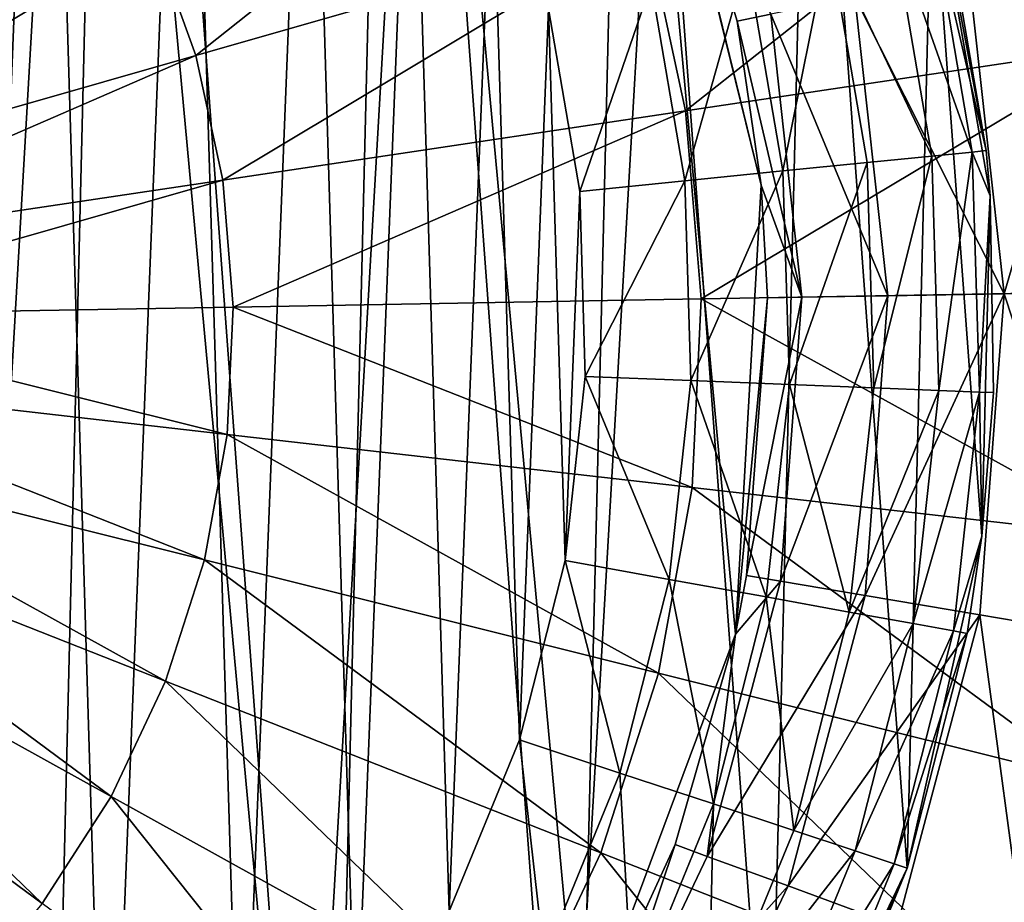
# Model space of a CAD drawing. Header units: millimetres. Extents: x 64 to 3333, y 103 to 3347.
# Tile 37 of 256: x 544 to 556, y 656 to 667. Entities that reach past the tile are written whole.
import ezdxf

# ---------------------------------------------------------------- set-up
doc = ezdxf.new("R2010")
doc.units = ezdxf.units.MM
doc.header["$LTSCALE"] = 25.4
doc.layers.get('0').update_dxf_attribs({"true_color": 0xff5454})

# ---------------------------------------------------------------- blocks, each defined once
blk = doc.blocks.new('SPIDER-6785-9743.STL')
at = {"color": 0}
mesh = blk.add_polyface(dxfattribs=at)
corners = [(513.399, 665.71, 114.71), (514.011, 657.441, 114.71), (513.298, 661.545, 114.71), (514.311, 669.774, 114.71), (515.51, 653.554, 114.71), (515.999, 673.583, 114.71), (517.74, 650.035, 114.71), (518.397, 676.989, 114.71), (520.613, 647.019, 114.71), (521.413, 679.862, 114.71), (524.019, 644.621, 114.71), (524.932, 682.091, 114.71), (527.828, 642.933, 114.71), (528.818, 683.591, 114.71), (531.892, 642.021, 114.71), (532.923, 684.304, 114.71), (536.057, 641.92, 114.71), (537.087, 684.203, 114.71), (540.161, 642.633, 114.71), (541.152, 683.291, 114.71), (544.047, 644.133, 114.71), (544.961, 681.603, 114.71), (547.566, 646.362, 114.71), (548.367, 679.205, 114.71), (550.583, 649.235, 114.71), (551.24, 676.189, 114.71), (552.981, 652.641, 114.71), (553.469, 672.67, 114.71), (554.668, 656.45, 114.71), (554.969, 668.783, 114.71), (555.58, 660.515, 114.71), (555.682, 664.679, 114.71)]
mesh.append_faces([[corners[k] for k in face] for face in [(0, 1, 2), (30, 29, 31)]], dxfattribs={"vtx0": -1, "color": 0})
mesh.append_faces([[corners[k] for k in face] for face in [(1, 3, 4), (4, 5, 6), (6, 7, 8), (8, 9, 10), (10, 11, 12), (12, 13, 14), (14, 15, 16), (16, 17, 18), (18, 19, 20), (20, 21, 22), (22, 23, 24), (24, 25, 26), (26, 27, 28), (28, 29, 30)]], dxfattribs={"vtx0": -1, "vtx1": -1, "color": 0})
mesh.append_faces([[corners[k] for k in face] for face in [(1, 0, 3), (4, 3, 5), (6, 5, 7), (8, 7, 9), (10, 9, 11), (12, 11, 13), (14, 13, 15), (16, 15, 17), (18, 17, 19), (20, 19, 21), (22, 21, 23), (24, 23, 25), (26, 25, 27), (28, 27, 29)]], dxfattribs={"vtx0": -1, "vtx2": -1, "color": 0})
at = {"color": 7, "true_color": 0xffffff}
mesh = blk.add_polyface(dxfattribs=at)
corners = [(516.557, 658.692, 124.919), (517.183, 669.562, 124.919), (516.051, 664.174, 124.919), (518.656, 653.602, 124.919), (519.853, 674.377, 124.919), (522.163, 649.358, 124.919), (523.823, 678.19, 124.919), (526.765, 646.336, 124.919), (528.742, 680.664, 124.919), (532.053, 644.804, 124.919), (534.171, 681.579, 124.919), (537.557, 644.899, 124.919), (539.628, 680.853, 124.919), (542.79, 646.612, 124.919), (544.629, 678.55, 124.919), (547.284, 649.792, 124.919), (548.729, 674.875, 124.919), (550.642, 654.155, 124.919), (551.564, 670.156, 124.919), (552.565, 659.314, 124.919), (552.881, 664.81, 124.919)]
mesh.append_faces([[corners[k] for k in face] for face in [(0, 1, 2), (18, 19, 20)]], dxfattribs={"vtx0": -1, "color": 7})
mesh.append_faces([[corners[k] for k in face] for face in [(1, 3, 4), (4, 5, 6), (6, 7, 8), (8, 9, 10), (10, 11, 12), (12, 13, 14), (14, 15, 16), (16, 17, 18)]], dxfattribs={"vtx0": -1, "vtx1": -1, "color": 7})
mesh.append_faces([[corners[k] for k in face] for face in [(1, 0, 3), (4, 3, 5), (6, 5, 7), (8, 7, 9), (10, 9, 11), (12, 11, 13), (14, 13, 15), (16, 15, 17), (18, 17, 19)]], dxfattribs={"vtx0": -1, "vtx2": -1, "color": 7})
at = {"color": 0}
mesh = blk.add_polyface(dxfattribs=at)
corners = [(518.473, 660.366, 179.71), (518.337, 664.887, 179.71), (518.247, 662.622, 179.71), (518.741, 667.118, 179.71), (519.012, 658.164, 179.71), (519.452, 669.271, 179.71), (519.851, 656.058, 179.71), (520.455, 671.304, 179.71), (520.975, 654.089, 179.71), (521.732, 673.177, 179.71), (522.362, 652.296, 179.71), (523.257, 674.855, 179.71), (523.986, 650.713, 179.71), (525.001, 676.304, 179.71), (525.813, 649.372, 179.71), (526.929, 677.496, 179.71), (527.81, 648.298, 179.71), (529.004, 678.408, 179.71), (529.937, 647.513, 179.71), (531.186, 679.023, 179.71), (532.152, 647.031, 179.71), (533.433, 679.328, 179.71), (534.413, 646.862, 179.71), (535.7, 679.317, 179.71), (536.675, 647.01, 179.71), (537.943, 678.991, 179.71), (538.895, 647.471, 179.71), (540.12, 678.356, 179.71), (541.029, 648.236, 179.71), (542.186, 677.424, 179.71), (543.036, 649.291, 179.71), (544.103, 676.213, 179.71), (544.876, 650.615, 179.71), (545.833, 674.748, 179.71), (546.514, 652.182, 179.71), (547.342, 673.056, 179.71), (547.919, 653.962, 179.71), (548.601, 671.17, 179.71), (549.061, 655.92, 179.71), (549.585, 669.128, 179.71), (549.921, 658.018, 179.71), (550.275, 666.969, 179.71), (550.479, 660.215, 179.71), (550.659, 664.734, 179.71), (550.727, 662.468, 179.71)]
mesh.append_faces([[corners[k] for k in face] for face in [(0, 1, 2), (43, 42, 44)]], dxfattribs={"vtx0": -1, "color": 0})
mesh.append_faces([[corners[k] for k in face] for face in [(1, 0, 3), (3, 4, 5), (5, 6, 7), (7, 8, 9), (9, 10, 11), (11, 12, 13), (13, 14, 15), (15, 16, 17), (17, 18, 19), (19, 20, 21), (21, 22, 23), (23, 24, 25), (25, 26, 27), (27, 28, 29), (29, 30, 31), (31, 32, 33), (33, 34, 35), (35, 36, 37), (37, 38, 39), (39, 40, 41), (41, 42, 43)]], dxfattribs={"vtx0": -1, "vtx1": -1, "color": 0})
mesh.append_faces([[corners[k] for k in face] for face in [(3, 0, 4), (5, 4, 6), (7, 6, 8), (9, 8, 10), (11, 10, 12), (13, 12, 14), (15, 14, 16), (17, 16, 18), (19, 18, 20), (21, 20, 22), (23, 22, 24), (25, 24, 26), (27, 26, 28), (29, 28, 30), (31, 30, 32), (33, 32, 34), (35, 34, 36), (37, 36, 38), (39, 38, 40), (41, 40, 42)]], dxfattribs={"vtx0": -1, "vtx2": -1, "color": 0})
at = {"color": 7, "true_color": 0xffffff}
mesh = blk.add_polyface(dxfattribs=at)
corners = [(543.827, 670.537, 15.426), (539.644, 666.208, 14.297), (539.196, 666.854, 14.297), (544.717, 669.255, 15.426)]
mesh.append_faces([[corners[k] for k in face] for face in [(0, 1, 2), (1, 0, 3)]], dxfattribs={"vtx0": -1, "color": 7})
mesh = blk.add_polyface(dxfattribs=at)
corners = [(552.996, 666.903, 108.956), (551.594, 670.081, 110.691), (552.584, 666.819, 110.691), (551.984, 670.239, 108.956)]
mesh.append_faces([[corners[k] for k in face] for face in [(0, 1, 2), (1, 0, 3)]], dxfattribs={"vtx0": -1, "color": 7})
mesh = blk.add_polyface(dxfattribs=at)
corners = [(550.685, 670.151, 17.288), (545.958, 666.398, 15.426), (545.431, 667.867, 15.426), (551.466, 667.977, 17.288)]
mesh.append_faces([[corners[k] for k in face] for face in [(0, 1, 2), (1, 0, 3)]], dxfattribs={"vtx0": -1, "color": 7})
mesh = blk.add_polyface(dxfattribs=at)
corners = [(551.564, 670.156, 124.919), (552.881, 664.81, 124.919), (551.594, 670.081, 110.691)]
mesh.append_faces([[corners[k] for k in face] for face in [(0, 1, 2)]], dxfattribs={"color": 7})
mesh = blk.add_polyface(dxfattribs=at)
corners = [(551.594, 670.081, 110.691), (552.881, 664.81, 124.919), (552.584, 666.819, 110.691)]
mesh.append_faces([[corners[k] for k in face] for face in [(0, 1, 2)]], dxfattribs={"color": 7})
mesh = blk.add_polyface(dxfattribs=at)
corners = [(556.705, 669.478, 19.854), (551.955, 665.719, 17.288), (551.466, 667.977, 17.288), (557.346, 666.524, 19.854)]
mesh.append_faces([[corners[k] for k in face] for face in [(0, 1, 2), (1, 0, 3)]], dxfattribs={"vtx0": -1, "color": 7})
mesh = blk.add_polyface(dxfattribs=at)
corners = [(544.717, 669.255, 15.426), (540.004, 665.508, 14.297), (539.644, 666.208, 14.297), (545.431, 667.867, 15.426)]
mesh.append_faces([[corners[k] for k in face] for face in [(0, 1, 2), (1, 0, 3)]], dxfattribs={"vtx0": -1, "color": 7})
at = {"color": 0}
mesh = blk.add_polyface(dxfattribs=at)
corners = [(554.969, 668.783, 114.71), (555.634, 665.233, 174.71), (555.682, 664.679, 114.71)]
mesh.append_faces([[corners[k] for k in face] for face in [(0, 1, 2)]], dxfattribs={"color": 0})
mesh = blk.add_polyface(dxfattribs=at)
corners = [(554.969, 668.783, 114.71), (555.133, 668.155, 174.71), (555.634, 665.233, 174.71)]
mesh.append_faces([[corners[k] for k in face] for face in [(0, 1, 2)]], dxfattribs={"color": 0})
mesh = blk.add_polyface(dxfattribs=at)
corners = [(555.634, 665.233, 174.71), (554.967, 668.115, 176.004), (555.464, 665.216, 176.004), (555.133, 668.155, 174.71)]
mesh.append_faces([[corners[k] for k in face] for face in [(0, 1, 2), (1, 0, 3)]], dxfattribs={"vtx0": -1, "color": 0})
mesh = blk.add_polyface(dxfattribs=at)
corners = [(555.464, 665.216, 176.004), (554.482, 667.996, 177.21), (554.967, 665.167, 177.21), (554.967, 668.115, 176.004)]
mesh.append_faces([[corners[k] for k in face] for face in [(0, 1, 2), (1, 0, 3)]], dxfattribs={"vtx0": -1, "color": 0})
at = {"color": 7, "true_color": 0xffffff}
mesh = blk.add_polyface(dxfattribs=at)
corners = [(551.466, 667.977, 17.288), (546.289, 664.873, 15.426), (545.958, 666.398, 15.426), (551.955, 665.719, 17.288)]
mesh.append_faces([[corners[k] for k in face] for face in [(0, 1, 2), (1, 0, 3)]], dxfattribs={"vtx0": -1, "color": 7})
at = {"color": 0}
mesh = blk.add_polyface(dxfattribs=at)
corners = [(554.967, 665.167, 177.21), (553.71, 667.808, 178.246), (554.176, 665.087, 178.246), (554.482, 667.996, 177.21)]
mesh.append_faces([[corners[k] for k in face] for face in [(0, 1, 2), (1, 0, 3)]], dxfattribs={"vtx0": -1, "color": 0})
at = {"color": 7, "true_color": 0xffffff}
mesh = blk.add_polyface(dxfattribs=at)
corners = [(545.431, 667.867, 15.426), (540.269, 664.768, 14.297), (540.004, 665.508, 14.297), (545.958, 666.398, 15.426)]
mesh.append_faces([[corners[k] for k in face] for face in [(0, 1, 2), (1, 0, 3)]], dxfattribs={"vtx0": -1, "color": 7})
at = {"color": 0}
mesh = blk.add_polyface(dxfattribs=at)
corners = [(553.146, 664.984, 179.04), (553.71, 667.808, 178.246), (552.704, 667.562, 179.04), (554.176, 665.087, 178.246)]
mesh.append_faces([[corners[k] for k in face] for face in [(0, 1, 2), (1, 0, 3)]], dxfattribs={"vtx0": -1, "color": 0})
at = {"color": 7, "true_color": 0xffffff}
mesh = blk.add_polyface(dxfattribs=at)
corners = [(555.852, 663.481, 105.177), (557.095, 667.743, 103.919), (555.42, 667.4, 105.177), (557.561, 663.511, 103.919)]
mesh.append_faces([[corners[k] for k in face] for face in [(0, 1, 2), (1, 0, 3)]], dxfattribs={"vtx0": -1, "color": 7})
at = {"color": 0}
mesh = blk.add_polyface(dxfattribs=at)
corners = [(551.946, 664.863, 179.54), (552.704, 667.562, 179.04), (551.533, 667.276, 179.54), (553.146, 664.984, 179.04)]
mesh.append_faces([[corners[k] for k in face] for face in [(0, 1, 2), (1, 0, 3)]], dxfattribs={"vtx0": -1, "color": 0})
at = {"color": 7, "true_color": 0xffffff}
mesh = blk.add_polyface(dxfattribs=at)
corners = [(555.852, 663.481, 105.177), (554.027, 667.115, 106.87), (554.43, 663.457, 106.87), (555.42, 667.4, 105.177)]
mesh.append_faces([[corners[k] for k in face] for face in [(0, 1, 2), (1, 0, 3)]], dxfattribs={"vtx0": -1, "color": 7})
at = {"color": 0}
mesh = blk.add_polyface(dxfattribs=at)
corners = [(550.659, 664.734, 179.71), (551.533, 667.276, 179.54), (550.275, 666.969, 179.71), (551.946, 664.863, 179.54)]
mesh.append_faces([[corners[k] for k in face] for face in [(0, 1, 2), (1, 0, 3)]], dxfattribs={"vtx0": -1, "color": 0})
at = {"color": 7, "true_color": 0xffffff}
mesh = blk.add_polyface(dxfattribs=at)
corners = [(554.43, 663.457, 106.87), (552.996, 666.903, 108.956), (553.378, 663.438, 108.956), (554.027, 667.115, 106.87)]
mesh.append_faces([[corners[k] for k in face] for face in [(0, 1, 2), (1, 0, 3)]], dxfattribs={"vtx0": -1, "color": 7})
mesh = blk.add_polyface(dxfattribs=at)
corners = [(552.996, 666.903, 108.956), (552.584, 666.819, 110.691), (553.378, 663.438, 108.956)]
mesh.append_faces([[corners[k] for k in face] for face in [(0, 1, 2)]], dxfattribs={"color": 7})
mesh = blk.add_polyface(dxfattribs=at)
corners = [(552.584, 666.819, 110.691), (552.881, 664.81, 110.691), (553.378, 663.438, 108.956)]
mesh.append_faces([[corners[k] for k in face] for face in [(0, 1, 2)]], dxfattribs={"color": 7})
mesh = blk.add_polyface(dxfattribs=at)
corners = [(552.584, 666.819, 110.691), (552.881, 664.81, 124.919), (552.881, 664.81, 110.691)]
mesh.append_faces([[corners[k] for k in face] for face in [(0, 1, 2)]], dxfattribs={"color": 7})
mesh = blk.add_polyface(dxfattribs=at)
corners = [(557.346, 666.524, 19.854), (552.146, 663.417, 17.288), (551.955, 665.719, 17.288), (557.596, 663.511, 19.854)]
mesh.append_faces([[corners[k] for k in face] for face in [(0, 1, 2), (1, 0, 3)]], dxfattribs={"vtx0": -1, "color": 7})
mesh = blk.add_polyface(dxfattribs=at)
corners = [(545.958, 666.398, 15.426), (540.436, 664, 14.297), (540.269, 664.768, 14.297), (546.289, 664.873, 15.426)]
mesh.append_faces([[corners[k] for k in face] for face in [(0, 1, 2), (1, 0, 3)]], dxfattribs={"vtx0": -1, "color": 7})
mesh = blk.add_polyface(dxfattribs=at)
corners = [(551.955, 665.719, 17.288), (546.418, 663.318, 15.426), (546.289, 664.873, 15.426), (552.146, 663.417, 17.288)]
mesh.append_faces([[corners[k] for k in face] for face in [(0, 1, 2), (1, 0, 3)]], dxfattribs={"vtx0": -1, "color": 7})
at = {"color": 0}
mesh = blk.add_polyface(dxfattribs=at)
corners = [(555.634, 665.233, 174.71), (555.464, 665.216, 176.004), (555.682, 664.679, 174.71)]
mesh.append_faces([[corners[k] for k in face] for face in [(0, 1, 2)]], dxfattribs={"color": 0})
mesh = blk.add_polyface(dxfattribs=at)
corners = [(555.634, 665.233, 174.71), (555.682, 664.679, 174.71), (555.682, 664.679, 114.71)]
mesh.append_faces([[corners[k] for k in face] for face in [(0, 1, 2)]], dxfattribs={"color": 0})
mesh = blk.add_polyface(dxfattribs=at)
corners = [(554.967, 665.167, 177.21), (554.26, 662.328, 178.246), (555.054, 662.297, 177.21), (554.176, 665.087, 178.246)]
mesh.append_faces([[corners[k] for k in face] for face in [(0, 1, 2), (1, 0, 3)]], dxfattribs={"vtx0": -1, "color": 0})
mesh = blk.add_polyface(dxfattribs=at)
corners = [(555.464, 665.216, 176.004), (555.054, 662.297, 177.21), (555.553, 662.277, 176.004), (554.967, 665.167, 177.21)]
mesh.append_faces([[corners[k] for k in face] for face in [(0, 1, 2), (1, 0, 3)]], dxfattribs={"vtx0": -1, "color": 0})
mesh = blk.add_polyface(dxfattribs=at)
corners = [(555.464, 665.216, 176.004), (555.553, 662.277, 176.004), (555.682, 664.679, 174.71)]
mesh.append_faces([[corners[k] for k in face] for face in [(0, 1, 2)]], dxfattribs={"color": 0})
mesh = blk.add_polyface(dxfattribs=at)
corners = [(553.225, 662.369, 179.04), (554.176, 665.087, 178.246), (553.146, 664.984, 179.04), (554.26, 662.328, 178.246)]
mesh.append_faces([[corners[k] for k in face] for face in [(0, 1, 2), (1, 0, 3)]], dxfattribs={"vtx0": -1, "color": 0})
at = {"color": 7, "true_color": 0xffffff}
mesh = blk.add_polyface(dxfattribs=at)
corners = [(546.289, 664.873, 15.426), (540.501, 663.216, 14.297), (540.436, 664, 14.297), (546.418, 663.318, 15.426)]
mesh.append_faces([[corners[k] for k in face] for face in [(0, 1, 2), (1, 0, 3)]], dxfattribs={"vtx0": -1, "color": 7})
at = {"color": 0}
mesh = blk.add_polyface(dxfattribs=at)
corners = [(552.02, 662.417, 179.54), (553.146, 664.984, 179.04), (551.946, 664.863, 179.54), (553.225, 662.369, 179.04)]
mesh.append_faces([[corners[k] for k in face] for face in [(0, 1, 2), (1, 0, 3)]], dxfattribs={"vtx0": -1, "color": 0})
mesh = blk.add_polyface(dxfattribs=at)
corners = [(550.727, 662.468, 179.71), (551.946, 664.863, 179.54), (550.659, 664.734, 179.71), (552.02, 662.417, 179.54)]
mesh.append_faces([[corners[k] for k in face] for face in [(0, 1, 2), (1, 0, 3)]], dxfattribs={"vtx0": -1, "color": 0})
at = {"color": 7, "true_color": 0xffffff}
mesh = blk.add_polyface(dxfattribs=at)
corners = [(552.881, 664.81, 124.919), (552.565, 659.314, 124.919), (552.957, 663.431, 110.691)]
mesh.append_faces([[corners[k] for k in face] for face in [(0, 1, 2)]], dxfattribs={"color": 7})
mesh = blk.add_polyface(dxfattribs=at)
corners = [(552.881, 664.81, 110.691), (552.957, 663.431, 110.691), (553.378, 663.438, 108.956)]
mesh.append_faces([[corners[k] for k in face] for face in [(0, 1, 2)]], dxfattribs={"color": 7})
mesh = blk.add_polyface(dxfattribs=at)
corners = [(552.881, 664.81, 124.919), (552.957, 663.431, 110.691), (552.881, 664.81, 110.691)]
mesh.append_faces([[corners[k] for k in face] for face in [(0, 1, 2)]], dxfattribs={"color": 7})
at = {"color": 0}
mesh = blk.add_polyface(dxfattribs=at)
corners = [(555.682, 664.679, 174.71), (555.553, 662.277, 176.004), (555.723, 662.27, 174.71)]
mesh.append_faces([[corners[k] for k in face] for face in [(0, 1, 2)]], dxfattribs={"color": 0})
mesh = blk.add_polyface(dxfattribs=at)
corners = [(555.682, 664.679, 114.71), (555.723, 662.27, 174.71), (555.58, 660.515, 114.71)]
mesh.append_faces([[corners[k] for k in face] for face in [(0, 1, 2)]], dxfattribs={"color": 0})
mesh = blk.add_polyface(dxfattribs=at)
corners = [(555.682, 664.679, 174.71), (555.723, 662.27, 174.71), (555.682, 664.679, 114.71)]
mesh.append_faces([[corners[k] for k in face] for face in [(0, 1, 2)]], dxfattribs={"color": 0})
at = {"color": 7, "true_color": 0xffffff}
mesh = blk.add_polyface(dxfattribs=at)
corners = [(552.146, 663.417, 17.288), (557.45, 660.492, 19.854), (552.035, 661.11, 17.288), (557.596, 663.511, 19.854)]
mesh.append_faces([[corners[k] for k in face] for face in [(0, 1, 2), (1, 0, 3)]], dxfattribs={"vtx0": -1, "color": 7})
mesh = blk.add_polyface(dxfattribs=at)
corners = [(552.957, 663.431, 110.691), (552.565, 659.314, 124.919), (552.701, 660.032, 110.691)]
mesh.append_faces([[corners[k] for k in face] for face in [(0, 1, 2)]], dxfattribs={"color": 7})
mesh = blk.add_polyface(dxfattribs=at)
corners = [(553.378, 663.438, 108.956), (552.701, 660.032, 110.691), (553.116, 659.962, 108.956), (552.957, 663.431, 110.691)]
mesh.append_faces([[corners[k] for k in face] for face in [(0, 1, 2), (1, 0, 3)]], dxfattribs={"vtx0": -1, "color": 7})
mesh = blk.add_polyface(dxfattribs=at)
corners = [(554.43, 663.457, 106.87), (553.116, 659.962, 108.956), (554.154, 659.787, 106.87), (553.378, 663.438, 108.956)]
mesh.append_faces([[corners[k] for k in face] for face in [(0, 1, 2), (1, 0, 3)]], dxfattribs={"vtx0": -1, "color": 7})
mesh = blk.add_polyface(dxfattribs=at)
corners = [(555.852, 663.481, 105.177), (554.154, 659.787, 106.87), (555.556, 659.549, 105.177), (554.43, 663.457, 106.87)]
mesh.append_faces([[corners[k] for k in face] for face in [(0, 1, 2), (1, 0, 3)]], dxfattribs={"vtx0": -1, "color": 7})
mesh = blk.add_polyface(dxfattribs=at)
corners = [(557.241, 659.265, 103.919), (555.852, 663.481, 105.177), (555.556, 659.549, 105.177), (557.561, 663.511, 103.919)]
mesh.append_faces([[corners[k] for k in face] for face in [(0, 1, 2), (1, 0, 3)]], dxfattribs={"vtx0": -1, "color": 7})
mesh = blk.add_polyface(dxfattribs=at)
corners = [(540.501, 663.216, 14.297), (546.343, 661.759, 15.426), (540.463, 662.43, 14.297), (546.418, 663.318, 15.426)]
mesh.append_faces([[corners[k] for k in face] for face in [(0, 1, 2), (1, 0, 3)]], dxfattribs={"vtx0": -1, "color": 7})
mesh = blk.add_polyface(dxfattribs=at)
corners = [(546.418, 663.318, 15.426), (552.035, 661.11, 17.288), (546.343, 661.759, 15.426), (552.146, 663.417, 17.288)]
mesh.append_faces([[corners[k] for k in face] for face in [(0, 1, 2), (1, 0, 3)]], dxfattribs={"vtx0": -1, "color": 7})
at = {"color": 0}
mesh = blk.add_polyface(dxfattribs=at)
corners = [(551.753, 659.984, 179.54), (550.727, 662.468, 179.71), (550.479, 660.215, 179.71), (552.02, 662.417, 179.54)]
mesh.append_faces([[corners[k] for k in face] for face in [(0, 1, 2), (1, 0, 3)]], dxfattribs={"vtx0": -1, "color": 0})
at = {"color": 7, "true_color": 0xffffff}
mesh = blk.add_polyface(dxfattribs=at)
corners = [(540.463, 662.43, 14.297), (546.065, 660.224, 15.426), (540.323, 661.657, 14.297), (546.343, 661.759, 15.426)]
mesh.append_faces([[corners[k] for k in face] for face in [(0, 1, 2), (1, 0, 3)]], dxfattribs={"vtx0": -1, "color": 7})
at = {"color": 0}
mesh = blk.add_polyface(dxfattribs=at)
corners = [(552.939, 659.769, 179.04), (552.02, 662.417, 179.54), (551.753, 659.984, 179.54), (553.225, 662.369, 179.04)]
mesh.append_faces([[corners[k] for k in face] for face in [(0, 1, 2), (1, 0, 3)]], dxfattribs={"vtx0": -1, "color": 0})
mesh = blk.add_polyface(dxfattribs=at)
corners = [(553.958, 659.584, 178.246), (553.225, 662.369, 179.04), (552.939, 659.769, 179.04), (554.26, 662.328, 178.246)]
mesh.append_faces([[corners[k] for k in face] for face in [(0, 1, 2), (1, 0, 3)]], dxfattribs={"vtx0": -1, "color": 0})
mesh = blk.add_polyface(dxfattribs=at)
corners = [(555.054, 662.297, 177.21), (553.958, 659.584, 178.246), (554.74, 659.443, 177.21), (554.26, 662.328, 178.246)]
mesh.append_faces([[corners[k] for k in face] for face in [(0, 1, 2), (1, 0, 3)]], dxfattribs={"vtx0": -1, "color": 0})
mesh = blk.add_polyface(dxfattribs=at)
corners = [(555.553, 662.277, 176.004), (554.74, 659.443, 177.21), (555.232, 659.354, 176.004), (555.054, 662.297, 177.21)]
mesh.append_faces([[corners[k] for k in face] for face in [(0, 1, 2), (1, 0, 3)]], dxfattribs={"vtx0": -1, "color": 0})
mesh = blk.add_polyface(dxfattribs=at)
corners = [(555.553, 662.277, 176.004), (555.232, 659.354, 176.004), (555.58, 660.515, 174.71)]
mesh.append_faces([[corners[k] for k in face] for face in [(0, 1, 2)]], dxfattribs={"color": 0})
mesh = blk.add_polyface(dxfattribs=at)
corners = [(555.553, 662.277, 176.004), (555.58, 660.515, 174.71), (555.723, 662.27, 174.71)]
mesh.append_faces([[corners[k] for k in face] for face in [(0, 1, 2)]], dxfattribs={"color": 0})
mesh = blk.add_polyface(dxfattribs=at)
corners = [(555.723, 662.27, 174.71), (555.58, 660.515, 174.71), (555.58, 660.515, 114.71)]
mesh.append_faces([[corners[k] for k in face] for face in [(0, 1, 2)]], dxfattribs={"color": 0})
at = {"color": 7, "true_color": 0xffffff}
mesh = blk.add_polyface(dxfattribs=at)
corners = [(546.343, 661.759, 15.426), (551.623, 658.837, 17.288), (546.065, 660.224, 15.426), (552.035, 661.11, 17.288)]
mesh.append_faces([[corners[k] for k in face] for face in [(0, 1, 2), (1, 0, 3)]], dxfattribs={"vtx0": -1, "color": 7})
mesh = blk.add_polyface(dxfattribs=at)
corners = [(540.323, 661.657, 14.297), (545.589, 658.738, 15.426), (540.083, 660.908, 14.297), (546.065, 660.224, 15.426)]
mesh.append_faces([[corners[k] for k in face] for face in [(0, 1, 2), (1, 0, 3)]], dxfattribs={"vtx0": -1, "color": 7})
mesh = blk.add_polyface(dxfattribs=at)
corners = [(552.035, 661.11, 17.288), (556.912, 657.517, 19.854), (551.623, 658.837, 17.288), (557.45, 660.492, 19.854)]
mesh.append_faces([[corners[k] for k in face] for face in [(0, 1, 2), (1, 0, 3)]], dxfattribs={"vtx0": -1, "color": 7})
mesh = blk.add_polyface(dxfattribs=at)
corners = [(540.083, 660.908, 14.297), (544.923, 657.327, 15.426), (539.748, 660.196, 14.297), (545.589, 658.738, 15.426)]
mesh.append_faces([[corners[k] for k in face] for face in [(0, 1, 2), (1, 0, 3)]], dxfattribs={"vtx0": -1, "color": 7})
at = {"color": 0}
mesh = blk.add_polyface(dxfattribs=at)
corners = [(555.58, 660.515, 114.71), (555.399, 659.323, 174.71), (554.668, 656.45, 114.71)]
mesh.append_faces([[corners[k] for k in face] for face in [(0, 1, 2)]], dxfattribs={"color": 0})
mesh = blk.add_polyface(dxfattribs=at)
corners = [(555.58, 660.515, 174.71), (555.232, 659.354, 176.004), (555.399, 659.323, 174.71)]
mesh.append_faces([[corners[k] for k in face] for face in [(0, 1, 2)]], dxfattribs={"color": 0})
mesh = blk.add_polyface(dxfattribs=at)
corners = [(555.58, 660.515, 174.71), (555.399, 659.323, 174.71), (555.58, 660.515, 114.71)]
mesh.append_faces([[corners[k] for k in face] for face in [(0, 1, 2)]], dxfattribs={"color": 0})
at = {"color": 7, "true_color": 0xffffff}
mesh = blk.add_polyface(dxfattribs=at)
corners = [(539.748, 660.196, 14.297), (544.078, 656.014, 15.426), (539.322, 659.535, 14.297), (544.923, 657.327, 15.426)]
mesh.append_faces([[corners[k] for k in face] for face in [(0, 1, 2), (1, 0, 3)]], dxfattribs={"vtx0": -1, "color": 7})
mesh = blk.add_polyface(dxfattribs=at)
corners = [(546.065, 660.224, 15.426), (550.919, 656.637, 17.288), (545.589, 658.738, 15.426), (551.623, 658.837, 17.288)]
mesh.append_faces([[corners[k] for k in face] for face in [(0, 1, 2), (1, 0, 3)]], dxfattribs={"vtx0": -1, "color": 7})
at = {"color": 0}
mesh = blk.add_polyface(dxfattribs=at)
corners = [(551.149, 657.612, 179.54), (550.479, 660.215, 179.71), (549.921, 658.018, 179.71), (551.753, 659.984, 179.54)]
mesh.append_faces([[corners[k] for k in face] for face in [(0, 1, 2), (1, 0, 3)]], dxfattribs={"vtx0": -1, "color": 0})
mesh = blk.add_polyface(dxfattribs=at)
corners = [(552.294, 657.234, 179.04), (551.753, 659.984, 179.54), (551.149, 657.612, 179.54), (552.939, 659.769, 179.04)]
mesh.append_faces([[corners[k] for k in face] for face in [(0, 1, 2), (1, 0, 3)]], dxfattribs={"vtx0": -1, "color": 0})
at = {"color": 7, "true_color": 0xffffff}
mesh = blk.add_polyface(dxfattribs=at)
corners = [(554.154, 659.787, 106.87), (552.22, 656.593, 108.956), (553.208, 656.23, 106.87), (553.116, 659.962, 108.956)]
mesh.append_faces([[corners[k] for k in face] for face in [(0, 1, 2), (1, 0, 3)]], dxfattribs={"vtx0": -1, "color": 7})
mesh = blk.add_polyface(dxfattribs=at)
corners = [(553.116, 659.962, 108.956), (552.565, 659.314, 110.691), (552.22, 656.593, 108.956)]
mesh.append_faces([[corners[k] for k in face] for face in [(0, 1, 2)]], dxfattribs={"color": 7})
mesh = blk.add_polyface(dxfattribs=at)
corners = [(552.701, 660.032, 110.691), (552.565, 659.314, 110.691), (553.116, 659.962, 108.956)]
mesh.append_faces([[corners[k] for k in face] for face in [(0, 1, 2)]], dxfattribs={"color": 7})
mesh = blk.add_polyface(dxfattribs=at)
corners = [(552.701, 660.032, 110.691), (552.565, 659.314, 124.919), (552.565, 659.314, 110.691)]
mesh.append_faces([[corners[k] for k in face] for face in [(0, 1, 2)]], dxfattribs={"color": 7})
at = {"color": 0}
mesh = blk.add_polyface(dxfattribs=at)
corners = [(553.278, 656.909, 178.246), (552.939, 659.769, 179.04), (552.294, 657.234, 179.04), (553.958, 659.584, 178.246)]
mesh.append_faces([[corners[k] for k in face] for face in [(0, 1, 2), (1, 0, 3)]], dxfattribs={"vtx0": -1, "color": 0})
at = {"color": 7, "true_color": 0xffffff}
mesh = blk.add_polyface(dxfattribs=at)
corners = [(555.556, 659.549, 105.177), (553.208, 656.23, 106.87), (554.543, 655.739, 105.177), (554.154, 659.787, 106.87)]
mesh.append_faces([[corners[k] for k in face] for face in [(0, 1, 2), (1, 0, 3)]], dxfattribs={"vtx0": -1, "color": 7})
at = {"color": 0}
mesh = blk.add_polyface(dxfattribs=at)
corners = [(554.74, 659.443, 177.21), (553.278, 656.909, 178.246), (554.032, 656.66, 177.21), (553.958, 659.584, 178.246)]
mesh.append_faces([[corners[k] for k in face] for face in [(0, 1, 2), (1, 0, 3)]], dxfattribs={"vtx0": -1, "color": 0})
at = {"color": 7, "true_color": 0xffffff}
mesh = blk.add_polyface(dxfattribs=at)
corners = [(539.322, 659.535, 14.297), (543.07, 654.823, 15.426), (538.814, 658.935, 14.297), (544.078, 656.014, 15.426)]
mesh.append_faces([[corners[k] for k in face] for face in [(0, 1, 2), (1, 0, 3)]], dxfattribs={"vtx0": -1, "color": 7})
mesh = blk.add_polyface(dxfattribs=at)
corners = [(556.147, 655.149, 103.919), (555.556, 659.549, 105.177), (554.543, 655.739, 105.177), (557.241, 659.265, 103.919)]
mesh.append_faces([[corners[k] for k in face] for face in [(0, 1, 2), (1, 0, 3)]], dxfattribs={"vtx0": -1, "color": 7})
at = {"color": 0}
mesh = blk.add_polyface(dxfattribs=at)
corners = [(555.232, 659.354, 176.004), (554.032, 656.66, 177.21), (554.507, 656.503, 176.004), (554.74, 659.443, 177.21)]
mesh.append_faces([[corners[k] for k in face] for face in [(0, 1, 2), (1, 0, 3)]], dxfattribs={"vtx0": -1, "color": 0})
mesh = blk.add_polyface(dxfattribs=at)
corners = [(555.399, 659.323, 174.71), (554.507, 656.503, 176.004), (554.668, 656.45, 174.71), (555.232, 659.354, 176.004)]
mesh.append_faces([[corners[k] for k in face] for face in [(0, 1, 2), (1, 0, 3)]], dxfattribs={"vtx0": -1, "color": 0})
at = {"color": 7, "true_color": 0xffffff}
mesh = blk.add_polyface(dxfattribs=at)
corners = [(552.565, 659.314, 124.919), (550.642, 654.155, 124.919), (551.825, 656.739, 110.691)]
mesh.append_faces([[corners[k] for k in face] for face in [(0, 1, 2)]], dxfattribs={"color": 7})
mesh = blk.add_polyface(dxfattribs=at)
corners = [(552.565, 659.314, 110.691), (551.825, 656.739, 110.691), (552.22, 656.593, 108.956)]
mesh.append_faces([[corners[k] for k in face] for face in [(0, 1, 2)]], dxfattribs={"color": 7})
mesh = blk.add_polyface(dxfattribs=at)
corners = [(552.565, 659.314, 124.919), (551.825, 656.739, 110.691), (552.565, 659.314, 110.691)]
mesh.append_faces([[corners[k] for k in face] for face in [(0, 1, 2)]], dxfattribs={"color": 7})
at = {"color": 0}
mesh = blk.add_polyface(dxfattribs=at)
corners = [(555.399, 659.323, 174.71), (554.668, 656.45, 174.71), (554.668, 656.45, 114.71)]
mesh.append_faces([[corners[k] for k in face] for face in [(0, 1, 2)]], dxfattribs={"color": 0})
at = {"color": 7, "true_color": 0xffffff}
mesh = blk.add_polyface(dxfattribs=at)
corners = [(545.589, 658.738, 15.426), (549.933, 654.548, 17.288), (544.923, 657.327, 15.426), (550.919, 656.637, 17.288)]
mesh.append_faces([[corners[k] for k in face] for face in [(0, 1, 2), (1, 0, 3)]], dxfattribs={"vtx0": -1, "color": 7})
mesh = blk.add_polyface(dxfattribs=at)
corners = [(551.623, 658.837, 17.288), (555.99, 654.638, 19.854), (550.919, 656.637, 17.288), (556.912, 657.517, 19.854)]
mesh.append_faces([[corners[k] for k in face] for face in [(0, 1, 2), (1, 0, 3)]], dxfattribs={"vtx0": -1, "color": 7})
at = {"color": 0}
mesh = blk.add_polyface(dxfattribs=at)
corners = [(550.222, 655.347, 179.54), (549.921, 658.018, 179.71), (549.061, 655.92, 179.71), (551.149, 657.612, 179.54)]
mesh.append_faces([[corners[k] for k in face] for face in [(0, 1, 2), (1, 0, 3)]], dxfattribs={"vtx0": -1, "color": 0})
mesh = blk.add_polyface(dxfattribs=at)
corners = [(551.303, 654.813, 179.04), (551.149, 657.612, 179.54), (550.222, 655.347, 179.54), (552.294, 657.234, 179.04)]
mesh.append_faces([[corners[k] for k in face] for face in [(0, 1, 2), (1, 0, 3)]], dxfattribs={"vtx0": -1, "color": 0})
at = {"color": 7, "true_color": 0xffffff}
mesh = blk.add_polyface(dxfattribs=at)
corners = [(544.923, 657.327, 15.426), (548.683, 652.606, 17.288), (544.078, 656.014, 15.426), (549.933, 654.548, 17.288)]
mesh.append_faces([[corners[k] for k in face] for face in [(0, 1, 2), (1, 0, 3)]], dxfattribs={"vtx0": -1, "color": 7})
at = {"color": 0}
mesh = blk.add_polyface(dxfattribs=at)
corners = [(552.232, 654.355, 178.246), (552.294, 657.234, 179.04), (551.303, 654.813, 179.04), (553.278, 656.909, 178.246)]
mesh.append_faces([[corners[k] for k in face] for face in [(0, 1, 2), (1, 0, 3)]], dxfattribs={"vtx0": -1, "color": 0})
mesh = blk.add_polyface(dxfattribs=at)
corners = [(554.032, 656.66, 177.21), (552.232, 654.355, 178.246), (552.944, 654.003, 177.21), (553.278, 656.909, 178.246)]
mesh.append_faces([[corners[k] for k in face] for face in [(0, 1, 2), (1, 0, 3)]], dxfattribs={"vtx0": -1, "color": 0})
at = {"color": 7, "true_color": 0xffffff}
mesh = blk.add_polyface(dxfattribs=at)
corners = [(551.825, 656.739, 110.691), (550.642, 654.155, 110.691), (550.72, 653.446, 108.956)]
mesh.append_faces([[corners[k] for k in face] for face in [(0, 1, 2)]], dxfattribs={"color": 7})
mesh = blk.add_polyface(dxfattribs=at)
corners = [(551.825, 656.739, 110.691), (550.642, 654.155, 124.919), (550.642, 654.155, 110.691)]
mesh.append_faces([[corners[k] for k in face] for face in [(0, 1, 2)]], dxfattribs={"color": 7})
mesh = blk.add_polyface(dxfattribs=at)
corners = [(551.825, 656.739, 110.691), (550.72, 653.446, 108.956), (552.22, 656.593, 108.956)]
mesh.append_faces([[corners[k] for k in face] for face in [(0, 1, 2)]], dxfattribs={"color": 7})
mesh = blk.add_polyface(dxfattribs=at)
corners = [(550.919, 656.637, 17.288), (554.7, 651.905, 19.854), (549.933, 654.548, 17.288), (555.99, 654.638, 19.854)]
mesh.append_faces([[corners[k] for k in face] for face in [(0, 1, 2), (1, 0, 3)]], dxfattribs={"vtx0": -1, "color": 7})
mesh = blk.add_polyface(dxfattribs=at)
corners = [(553.208, 656.23, 106.87), (550.72, 653.446, 108.956), (551.625, 652.908, 106.87), (552.22, 656.593, 108.956)]
mesh.append_faces([[corners[k] for k in face] for face in [(0, 1, 2), (1, 0, 3)]], dxfattribs={"vtx0": -1, "color": 7})
at = {"color": 0}
mesh = blk.add_polyface(dxfattribs=at)
corners = [(554.507, 656.503, 176.004), (552.944, 654.003, 177.21), (553.392, 653.782, 176.004), (554.032, 656.66, 177.21)]
mesh.append_faces([[corners[k] for k in face] for face in [(0, 1, 2), (1, 0, 3)]], dxfattribs={"vtx0": -1, "color": 0})
mesh = blk.add_polyface(dxfattribs=at)
corners = [(554.668, 656.45, 114.71), (553.545, 653.706, 174.71), (552.981, 652.641, 114.71)]
mesh.append_faces([[corners[k] for k in face] for face in [(0, 1, 2)]], dxfattribs={"color": 0})
mesh = blk.add_polyface(dxfattribs=at)
corners = [(554.668, 656.45, 174.71), (553.392, 653.782, 176.004), (553.545, 653.706, 174.71), (554.507, 656.503, 176.004)]
mesh.append_faces([[corners[k] for k in face] for face in [(0, 1, 2), (1, 0, 3)]], dxfattribs={"vtx0": -1, "color": 0})
mesh = blk.add_polyface(dxfattribs=at)
corners = [(554.668, 656.45, 174.71), (553.545, 653.706, 174.71), (554.668, 656.45, 114.71)]
mesh.append_faces([[corners[k] for k in face] for face in [(0, 1, 2)]], dxfattribs={"color": 0})
at = {"color": 7, "true_color": 0xffffff}
mesh = blk.add_polyface(dxfattribs=at)
corners = [(554.543, 655.739, 105.177), (551.625, 652.908, 106.87), (552.846, 652.18, 105.177), (553.208, 656.23, 106.87)]
mesh.append_faces([[corners[k] for k in face] for face in [(0, 1, 2), (1, 0, 3)]], dxfattribs={"vtx0": -1, "color": 7})

msp = doc.modelspace()

# ---------------------------------------------------------------- block references
at = {"color": 250, "true_color": 0x262626}
msp.add_blockref('SPIDER-6785-9743.STL', (0, 0), dxfattribs=at)

doc.saveas('drawing.dxf')
